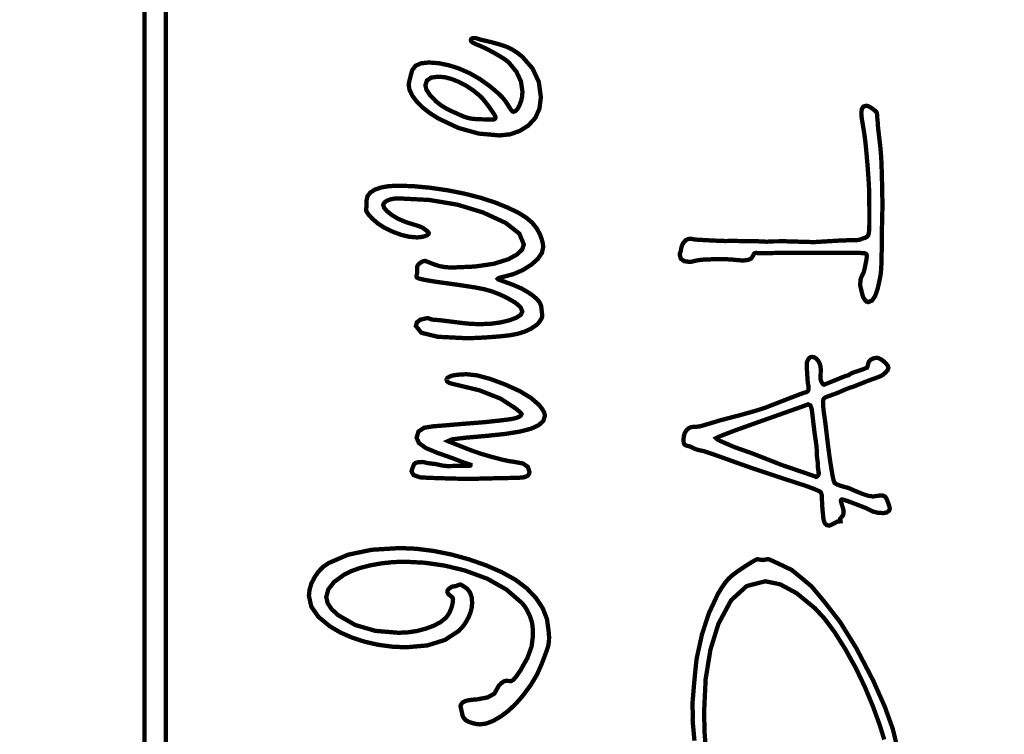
# Model space of a CAD drawing. Header units: millimetres. Extents: x 0 to 6566002, y 0 to 5716629.
# Tile 12 of 99: x 6563616 to 6563628, y 5716588 to 5716598. Entities that reach past the tile are written whole.
import ezdxf

# ---------------------------------------------------------------- set-up
doc = ezdxf.new("R2010")
doc.units = ezdxf.units.MM
doc.layers.add('mapa', color=7, linetype='Continuous')
picture_1 = doc.add_image_def('image1.jpg', size_in_pixel=(4960, 7423))

# ---------------------------------------------------------------- blocks, each defined once
blk = doc.blocks.new('A$7E5A6C2138A')
at = {"linetype": 'Continuous'}
image = blk.add_image(picture_1, insert=(-57.558, -33.427), size_in_units=(202.959, 303.743), rotation=-90, dxfattribs=at)
image.dxf.flags = 7

msp = doc.modelspace()

# ---------------------------------------------------------------- linework, layer by layer
at = {"color": 0, "linetype": 'Continuous', "const_width": 0.0559}
for points in [[(6563617.315, 5716553.517), (6563617.315, 5716627.007), (6563711.567, 5716627.007), (6563711.567, 5716553.517)], [(6563617.594, 5716553.797), (6563617.594, 5716626.727), (6563711.288, 5716626.727), (6563711.288, 5716553.797)], [(6563621.548, 5716597.301), (6563621.551, 5716597.312), (6563621.559, 5716597.32), (6563621.572, 5716597.326), (6563621.589, 5716597.327), (6563621.608, 5716597.326), (6563621.628, 5716597.32), (6563621.671, 5716597.306), (6563621.813, 5716597.273), (6563621.927, 5716597.241), (6563622.012, 5716597.212), (6563622.081, 5716597.179), (6563622.147, 5716597.137), (6563622.212, 5716597.086), (6563622.347, 5716596.932), (6563622.428, 5716596.757), (6563622.455, 5716596.559), (6563622.437, 5716596.412), (6563622.383, 5716596.29), (6563622.292, 5716596.191), (6563622.179, 5716596.12), (6563622.054, 5716596.077), (6563621.917, 5716596.063), (6563621.649, 5716596.087), (6563621.386, 5716596.16), (6563621.129, 5716596.281), (6563621.021, 5716596.349), (6563620.927, 5716596.422), (6563620.848, 5716596.5), (6563620.789, 5716596.578), (6563620.753, 5716596.651), (6563620.741, 5716596.719), (6563620.743, 5716596.736), (6563620.75, 5716596.767), (6563620.761, 5716596.812), (6563620.773, 5716596.859), (6563620.782, 5716596.893), (6563620.79, 5716596.913), (6563620.83, 5716596.966), (6563620.901, 5716596.998), (6563621, 5716597.009), (6563621.13, 5716597), (6563621.263, 5716596.973), (6563621.401, 5716596.928), (6563621.538, 5716596.867), (6563621.667, 5716596.792), (6563621.79, 5716596.704), (6563621.86, 5716596.646), (6563621.913, 5716596.599), (6563621.951, 5716596.562), (6563621.982, 5716596.525), (6563622.015, 5716596.478), (6563622.05, 5716596.422), (6563622.069, 5716596.393), (6563622.085, 5716596.376), (6563622.1, 5716596.371), (6563622.127, 5716596.38), (6563622.153, 5716596.408), (6563622.178, 5716596.454), (6563622.199, 5716596.51), (6563622.212, 5716596.568), (6563622.216, 5716596.629), (6563622.197, 5716596.763), (6563622.138, 5716596.889), (6563622.041, 5716597.007), (6563621.999, 5716597.042), (6563621.934, 5716597.084), (6563621.847, 5716597.135), (6563621.755, 5716597.184), (6563621.672, 5716597.223), (6563621.6, 5716597.252), (6563621.571, 5716597.267), (6563621.554, 5716597.283)], [(6563620.958, 5716596.713), (6563620.973, 5716596.653), (6563621.02, 5716596.583), (6563621.098, 5716596.503), (6563621.16, 5716596.454), (6563621.235, 5716596.408), (6563621.322, 5716596.366), (6563621.347, 5716596.356), (6563621.372, 5716596.344), (6563621.399, 5716596.332), (6563621.454, 5716596.308), (6563621.502, 5716596.292), (6563621.545, 5716596.282), (6563621.599, 5716596.276), (6563621.682, 5716596.272), (6563621.794, 5716596.27), (6563621.826, 5716596.268), (6563621.849, 5716596.271), (6563621.862, 5716596.281), (6563621.867, 5716596.298), (6563621.858, 5716596.322), (6563621.831, 5716596.365), (6563621.787, 5716596.428), (6563621.738, 5716596.493), (6563621.698, 5716596.542), (6563621.666, 5716596.575), (6563621.579, 5716596.646), (6563621.487, 5716596.707), (6563621.392, 5716596.757), (6563621.297, 5716596.795), (6563621.208, 5716596.818), (6563621.124, 5716596.825), (6563621.033, 5716596.813), (6563620.978, 5716596.775)], [(6563626.609, 5716596.356), (6563626.616, 5716596.407), (6563626.637, 5716596.438), (6563626.673, 5716596.448), (6563626.699, 5716596.442), (6563626.736, 5716596.422), (6563626.781, 5716596.389), (6563626.795, 5716596.376), (6563626.804, 5716596.366), (6563626.809, 5716596.358), (6563626.812, 5716596.346), (6563626.814, 5716596.326), (6563626.815, 5716596.299), (6563626.82, 5716596.253), (6563626.824, 5716596.214), (6563626.825, 5716596.179), (6563626.83, 5716596.132), (6563626.84, 5716596.045), (6563626.855, 5716595.917), (6563626.867, 5716595.777), (6563626.875, 5716595.567), (6563626.881, 5716595.286), (6563626.883, 5716595.139), (6563626.874, 5716594.764), (6563626.873, 5716594.558), (6563626.87, 5716594.409), (6563626.866, 5716594.319), (6563626.858, 5716594.251), (6563626.842, 5716594.168), (6563626.82, 5716594.071), (6563626.787, 5716593.977), (6563626.747, 5716593.92), (6563626.699, 5716593.901), (6563626.678, 5716593.907), (6563626.657, 5716593.927), (6563626.635, 5716593.961), (6563626.627, 5716593.983), (6563626.614, 5716594.033), (6563626.596, 5716594.11), (6563626.596, 5716594.151), (6563626.598, 5716594.18), (6563626.6, 5716594.197), (6563626.605, 5716594.213), (6563626.615, 5716594.237), (6563626.631, 5716594.268), (6563626.64, 5716594.289), (6563626.65, 5716594.326), (6563626.661, 5716594.379), (6563626.672, 5716594.433), (6563626.678, 5716594.474), (6563626.68, 5716594.501), (6563626.677, 5716594.517), (6563626.668, 5716594.528), (6563626.653, 5716594.534), (6563626.62, 5716594.537), (6563626.558, 5716594.54), (6563626.465, 5716594.541), (6563625.767, 5716594.541), (6563625.633, 5716594.541), (6563625.435, 5716594.537), (6563625.349, 5716594.535), (6563625.31, 5716594.535), (6563625.281, 5716594.536), (6563625.263, 5716594.537), (6563625.254, 5716594.538), (6563625.248, 5716594.539), (6563625.243, 5716594.539), (6563625.228, 5716594.535), (6563625.215, 5716594.522), (6563625.205, 5716594.501), (6563625.182, 5716594.467), (6563625.142, 5716594.448), (6563625.084, 5716594.441), (6563625.051, 5716594.442), (6563625.01, 5716594.445), (6563624.961, 5716594.45), (6563624.9, 5716594.455), (6563624.838, 5716594.457), (6563624.774, 5716594.458), (6563624.741, 5716594.458), (6563624.705, 5716594.457), (6563624.668, 5716594.456), (6563624.618, 5716594.454), (6563624.583, 5716594.452), (6563624.565, 5716594.452), (6563624.519, 5716594.448), (6563624.467, 5716594.439), (6563624.408, 5716594.424), (6563624.401, 5716594.423), (6563624.393, 5716594.422), (6563624.384, 5716594.422), (6563624.313, 5716594.432), (6563624.27, 5716594.463), (6563624.255, 5716594.514), (6563624.257, 5716594.527), (6563624.262, 5716594.545), (6563624.27, 5716594.569), (6563624.277, 5716594.611), (6563624.29, 5716594.648), (6563624.31, 5716594.679), (6563624.333, 5716594.704), (6563624.36, 5716594.718), (6563624.39, 5716594.723), (6563624.403, 5716594.722), (6563624.423, 5716594.718), (6563624.452, 5716594.712), (6563624.687, 5716594.699), (6563624.847, 5716594.693), (6563624.933, 5716594.695), (6563625.138, 5716594.691), (6563625.243, 5716594.691), (6563625.381, 5716594.684), (6563625.472, 5716594.689), (6563625.534, 5716594.689), (6563625.577, 5716594.691), (6563625.995, 5716594.679), (6563626.192, 5716594.691), (6563626.332, 5716594.699), (6563626.413, 5716594.702), (6563626.46, 5716594.706), (6563626.522, 5716594.706), (6563626.56, 5716594.706), (6563626.576, 5716594.707), (6563626.585, 5716594.71), (6563626.604, 5716594.716), (6563626.631, 5716594.727), (6563626.662, 5716594.736), (6563626.684, 5716594.75), (6563626.699, 5716594.769), (6563626.707, 5716594.799), (6563626.712, 5716594.847), (6563626.713, 5716594.911), (6563626.713, 5716595.129), (6563626.711, 5716595.294), (6563626.708, 5716595.408), (6563626.701, 5716595.518), (6563626.69, 5716595.67), (6563626.673, 5716595.865), (6563626.662, 5716595.976), (6563626.646, 5716596.097), (6563626.624, 5716596.228), (6563626.616, 5716596.278), (6563626.61, 5716596.321)], [(6563621.895, 5716594.202), (6563621.901, 5716594.195), (6563621.921, 5716594.187), (6563621.953, 5716594.176), (6563622.089, 5716594.127), (6563622.202, 5716594.078), (6563622.291, 5716594.027), (6563622.35, 5716593.986), (6563622.395, 5716593.948), (6563622.427, 5716593.914), (6563622.447, 5716593.881), (6563622.46, 5716593.844), (6563622.464, 5716593.805), (6563622.473, 5716593.723), (6563622.47, 5716593.706), (6563622.461, 5716593.684), (6563622.445, 5716593.658), (6563622.426, 5716593.633), (6563622.407, 5716593.612), (6563622.387, 5716593.596), (6563622.319, 5716593.552), (6563622.243, 5716593.517), (6563622.159, 5716593.491), (6563622.056, 5716593.471), (6563621.924, 5716593.456), (6563621.762, 5716593.444), (6563621.661, 5716593.438), (6563621.565, 5716593.434), (6563621.475, 5716593.433), (6563621.119, 5716593.451), (6563620.906, 5716593.503), (6563620.835, 5716593.591), (6563620.848, 5716593.638), (6563620.889, 5716593.671), (6563620.958, 5716593.689), (6563620.988, 5716593.693), (6563620.994, 5716593.692), (6563621.008, 5716593.687), (6563621.03, 5716593.679), (6563621.041, 5716593.675), (6563621.065, 5716593.672), (6563621.1, 5716593.67), (6563621.144, 5716593.666), (6563621.252, 5716593.653), (6563621.425, 5716593.631), (6563621.507, 5716593.622), (6563621.589, 5716593.617), (6563621.669, 5716593.615), (6563621.806, 5716593.62), (6563621.932, 5716593.637), (6563622.048, 5716593.665), (6563622.14, 5716593.7), (6563622.196, 5716593.738), (6563622.214, 5716593.779), (6563622.193, 5716593.832), (6563622.131, 5716593.889), (6563622.027, 5716593.95), (6563621.921, 5716594.001), (6563621.82, 5716594.04), (6563621.725, 5716594.067), (6563621.596, 5716594.092), (6563621.394, 5716594.123), (6563621.118, 5716594.161), (6563621.047, 5716594.172), (6563620.977, 5716594.184), (6563620.907, 5716594.198), (6563620.869, 5716594.208), (6563620.847, 5716594.219), (6563620.842, 5716594.231), (6563620.853, 5716594.283), (6563620.851, 5716594.357), (6563620.856, 5716594.374), (6563620.869, 5716594.391), (6563620.889, 5716594.408), (6563620.912, 5716594.423), (6563620.934, 5716594.432), (6563620.954, 5716594.435), (6563620.97, 5716594.43), (6563621.01, 5716594.414), (6563621.076, 5716594.388), (6563621.144, 5716594.367), (6563621.218, 5716594.354), (6563621.297, 5716594.349), (6563621.6, 5716594.362), (6563621.846, 5716594.398), (6563622.036, 5716594.458), (6563622.146, 5716594.519), (6563622.212, 5716594.582), (6563622.234, 5716594.648), (6563622.176, 5716594.789), (6563621.999, 5716594.928), (6563621.704, 5716595.064), (6563621.372, 5716595.165), (6563621.007, 5716595.226), (6563620.609, 5716595.246), (6563620.557, 5716595.243), (6563620.51, 5716595.235), (6563620.469, 5716595.22), (6563620.437, 5716595.202), (6563620.418, 5716595.181), (6563620.411, 5716595.159), (6563620.424, 5716595.123), (6563620.461, 5716595.08), (6563620.523, 5716595.03), (6563620.602, 5716594.983), (6563620.704, 5716594.939), (6563620.829, 5716594.9), (6563620.882, 5716594.883), (6563620.921, 5716594.866), (6563620.946, 5716594.849), (6563620.978, 5716594.824), (6563620.996, 5716594.806), (6563621.002, 5716594.796), (6563620.997, 5716594.782), (6563620.981, 5716594.769), (6563620.954, 5716594.757), (6563620.92, 5716594.748), (6563620.884, 5716594.742), (6563620.846, 5716594.74), (6563620.751, 5716594.748), (6563620.648, 5716594.772), (6563620.537, 5716594.813), (6563620.43, 5716594.864), (6563620.341, 5716594.921), (6563620.269, 5716594.984), (6563620.223, 5716595.034), (6563620.196, 5716595.073), (6563620.189, 5716595.099), (6563620.196, 5716595.159), (6563620.195, 5716595.218), (6563620.207, 5716595.274), (6563620.243, 5716595.321), (6563620.304, 5716595.36), (6563620.386, 5716595.388), (6563620.485, 5716595.405), (6563620.604, 5716595.411), (6563620.807, 5716595.404), (6563621.021, 5716595.384), (6563621.246, 5716595.351), (6563621.467, 5716595.307), (6563621.67, 5716595.255), (6563621.856, 5716595.195), (6563622.024, 5716595.127), (6563622.16, 5716595.062), (6563622.264, 5716594.997), (6563622.343, 5716594.93), (6563622.404, 5716594.854), (6563622.447, 5716594.77), (6563622.468, 5716594.711), (6563622.481, 5716594.659), (6563622.485, 5716594.614), (6563622.468, 5716594.539), (6563622.416, 5716594.462), (6563622.331, 5716594.386), (6563622.222, 5716594.317), (6563622.1, 5716594.264), (6563621.966, 5716594.228), (6563621.926, 5716594.218), (6563621.903, 5716594.209)], [(6563625.902, 5716593.092), (6563625.904, 5716593.117), (6563625.911, 5716593.139), (6563625.922, 5716593.16), (6563625.936, 5716593.177), (6563625.952, 5716593.187), (6563625.969, 5716593.19), (6563625.997, 5716593.185), (6563626.024, 5716593.169), (6563626.048, 5716593.142), (6563626.067, 5716593.109), (6563626.079, 5716593.072), (6563626.083, 5716593.032), (6563626.081, 5716592.912), (6563626.082, 5716592.895), (6563626.088, 5716592.877), (6563626.097, 5716592.859), (6563626.107, 5716592.842), (6563626.117, 5716592.833), (6563626.127, 5716592.829), (6563626.146, 5716592.838), (6563626.227, 5716592.87), (6563626.398, 5716592.94), (6563626.439, 5716592.951), (6563626.484, 5716592.979), (6563626.572, 5716593.009), (6563626.63, 5716593.029), (6563626.666, 5716593.044), (6563626.682, 5716593.05), (6563626.687, 5716593.059), (6563626.692, 5716593.077), (6563626.699, 5716593.105), (6563626.705, 5716593.124), (6563626.718, 5716593.141), (6563626.737, 5716593.157), (6563626.759, 5716593.168), (6563626.783, 5716593.175), (6563626.809, 5716593.178), (6563626.833, 5716593.174), (6563626.859, 5716593.161), (6563626.889, 5716593.141), (6563626.928, 5716593.106), (6563626.952, 5716593.075), (6563626.96, 5716593.047), (6563626.951, 5716593.021), (6563626.926, 5716592.99), (6563626.883, 5716592.953), (6563626.854, 5716592.938), (6563626.791, 5716592.914), (6563626.695, 5716592.88), (6563626.506, 5716592.804), (6563626.461, 5716592.79), (6563626.406, 5716592.769), (6563626.34, 5716592.74), (6563626.302, 5716592.723), (6563626.241, 5716592.701), (6563626.157, 5716592.671), (6563626.132, 5716592.658), (6563626.117, 5716592.637), (6563626.112, 5716592.609), (6563626.114, 5716592.56), (6563626.119, 5716592.504), (6563626.127, 5716592.443), (6563626.133, 5716592.406), (6563626.144, 5716592.324), (6563626.159, 5716592.197), (6563626.178, 5716592.039), (6563626.197, 5716591.894), (6563626.217, 5716591.762), (6563626.235, 5716591.655), (6563626.25, 5716591.586), (6563626.262, 5716591.555), (6563626.294, 5716591.535), (6563626.35, 5716591.515), (6563626.43, 5716591.493), (6563626.442, 5716591.49), (6563626.47, 5716591.478), (6563626.514, 5716591.458), (6563626.618, 5716591.415), (6563626.699, 5716591.388), (6563626.757, 5716591.38), (6563626.768, 5716591.38), (6563626.78, 5716591.382), (6563626.794, 5716591.384), (6563626.822, 5716591.388), (6563626.847, 5716591.391), (6563626.866, 5716591.392), (6563626.888, 5716591.391), (6563626.904, 5716591.386), (6563626.917, 5716591.378), (6563626.927, 5716591.365), (6563626.938, 5716591.344), (6563626.95, 5716591.315), (6563626.966, 5716591.27), (6563626.975, 5716591.239), (6563626.978, 5716591.221), (6563626.975, 5716591.207), (6563626.967, 5716591.193), (6563626.952, 5716591.181), (6563626.934, 5716591.171), (6563626.913, 5716591.166), (6563626.89, 5716591.164), (6563626.82, 5716591.169), (6563626.757, 5716591.185), (6563626.702, 5716591.213), (6563626.672, 5716591.228), (6563626.613, 5716591.251), (6563626.527, 5716591.284), (6563626.441, 5716591.316), (6563626.386, 5716591.335), (6563626.36, 5716591.341), (6563626.351, 5716591.339), (6563626.346, 5716591.332), (6563626.344, 5716591.32), (6563626.347, 5716591.307), (6563626.355, 5716591.278), (6563626.37, 5716591.232), (6563626.375, 5716591.216), (6563626.378, 5716591.198), (6563626.379, 5716591.178), (6563626.378, 5716591.158), (6563626.374, 5716591.141), (6563626.367, 5716591.128), (6563626.335, 5716591.091), (6563626.34, 5716591.057), (6563626.301, 5716591.055), (6563626.247, 5716591.025), (6563626.211, 5716591.007), (6563626.191, 5716591.001), (6563626.159, 5716591.009), (6563626.136, 5716591.032), (6563626.122, 5716591.07), (6563626.117, 5716591.099), (6563626.112, 5716591.146), (6563626.106, 5716591.208), (6563626.101, 5716591.274), (6563626.099, 5716591.327), (6563626.098, 5716591.369), (6563626.095, 5716591.405), (6563626.085, 5716591.43), (6563626.07, 5716591.445), (6563625.99, 5716591.48), (6563625.872, 5716591.523), (6563625.717, 5716591.573), (6563625.432, 5716591.667), (6563625.179, 5716591.752), (6563624.959, 5716591.83), (6563624.717, 5716591.917), (6563624.563, 5716591.968), (6563624.498, 5716591.982), (6563624.464, 5716591.992), (6563624.43, 5716592.007), (6563624.396, 5716592.026), (6563624.359, 5716592.034), (6563624.334, 5716592.043), (6563624.318, 5716592.052), (6563624.31, 5716592.065), (6563624.306, 5716592.086), (6563624.304, 5716592.112), (6563624.308, 5716592.16), (6563624.32, 5716592.201), (6563624.34, 5716592.236), (6563624.367, 5716592.262), (6563624.4, 5716592.278), (6563624.438, 5716592.283), (6563624.474, 5716592.284), (6563624.5, 5716592.287), (6563624.518, 5716592.289), (6563624.555, 5716592.3), (6563624.641, 5716592.325), (6563624.776, 5716592.366), (6563625.051, 5716592.438), (6563625.246, 5716592.493), (6563625.364, 5716592.531), (6563625.633, 5716592.636), (6563625.799, 5716592.7), (6563625.862, 5716592.723), (6563625.898, 5716592.733), (6563625.919, 5716592.75), (6563625.926, 5716592.774), (6563625.925, 5716592.796), (6563625.922, 5716592.821), (6563625.916, 5716592.851), (6563625.913, 5716592.884), (6563625.908, 5716592.954), (6563625.902, 5716593.06), (6563625.902, 5716593.071), (6563625.902, 5716593.082)], [(6563621.232, 5716592.894), (6563621.24, 5716592.914), (6563621.264, 5716592.931), (6563621.302, 5716592.946), (6563621.355, 5716592.956), (6563621.419, 5716592.962), (6563621.495, 5716592.965), (6563621.628, 5716592.95), (6563621.796, 5716592.905), (6563621.997, 5716592.83), (6563622.183, 5716592.745), (6563622.328, 5716592.657), (6563622.433, 5716592.565), (6563622.474, 5716592.512), (6563622.499, 5716592.466), (6563622.507, 5716592.427), (6563622.487, 5716592.36), (6563622.428, 5716592.305), (6563622.33, 5716592.259), (6563622.187, 5716592.222), (6563621.996, 5716592.191), (6563621.757, 5716592.166), (6563621.473, 5716592.141), (6563621.302, 5716592.12), (6563621.245, 5716592.102), (6563621.25, 5716592.097), (6563621.263, 5716592.091), (6563621.285, 5716592.083), (6563621.329, 5716592.066), (6563621.396, 5716592.039), (6563621.484, 5716592.004), (6563621.577, 5716591.968), (6563621.69, 5716591.93), (6563621.822, 5716591.892), (6563621.949, 5716591.858), (6563622.048, 5716591.837), (6563622.119, 5716591.827), (6563622.223, 5716591.807), (6563622.286, 5716591.764), (6563622.307, 5716591.698), (6563622.302, 5716591.672), (6563622.288, 5716591.651), (6563622.263, 5716591.637), (6563622.226, 5716591.627), (6563622.171, 5716591.622), (6563622.1, 5716591.62), (6563622.039, 5716591.619), (6563621.926, 5716591.617), (6563621.761, 5716591.613), (6563621.677, 5716591.611), (6563621.6, 5716591.609), (6563621.527, 5716591.609), (6563621.46, 5716591.609), (6563621.391, 5716591.61), (6563621.32, 5716591.611), (6563621.171, 5716591.616), (6563621.071, 5716591.619), (6563621.02, 5716591.62), (6563620.886, 5716591.628), (6563620.805, 5716591.657), (6563620.779, 5716591.705), (6563620.78, 5716591.714), (6563620.785, 5716591.73), (6563620.793, 5716591.753), (6563620.802, 5716591.776), (6563620.809, 5716591.793), (6563620.814, 5716591.803), (6563620.833, 5716591.816), (6563620.869, 5716591.824), (6563620.922, 5716591.827), (6563620.934, 5716591.825), (6563620.957, 5716591.82), (6563620.992, 5716591.811), (6563621.04, 5716591.806), (6563621.074, 5716591.802), (6563621.096, 5716591.799), (6563621.157, 5716591.785), (6563621.208, 5716591.776), (6563621.247, 5716591.774), (6563621.479, 5716591.777), (6563621.506, 5716591.775), (6563621.528, 5716591.776), (6563621.541, 5716591.781), (6563621.546, 5716591.788), (6563621.542, 5716591.792), (6563621.529, 5716591.796), (6563621.508, 5716591.803), (6563621.475, 5716591.813), (6563621.437, 5716591.826), (6563621.393, 5716591.844), (6563621.312, 5716591.875), (6563621.22, 5716591.908), (6563621.116, 5716591.944), (6563620.965, 5716592.007), (6563620.874, 5716592.073), (6563620.844, 5716592.142), (6563620.868, 5716592.222), (6563620.942, 5716592.271), (6563621.064, 5716592.29), (6563621.207, 5716592.301), (6563621.43, 5716592.32), (6563621.734, 5716592.344), (6563621.936, 5716592.366), (6563622.067, 5716592.383), (6563622.128, 5716592.395), (6563622.171, 5716592.412), (6563622.196, 5716592.43), (6563622.205, 5716592.448), (6563622.2, 5716592.458), (6563622.187, 5716592.472), (6563622.164, 5716592.491), (6563622.155, 5716592.498), (6563622.144, 5716592.508), (6563622.128, 5716592.521), (6563621.932, 5716592.649), (6563621.656, 5716592.757), (6563621.299, 5716592.843), (6563621.262, 5716592.855), (6563621.24, 5716592.872)], [(6563624.727, 5716592.135), (6563624.74, 5716592.121), (6563624.781, 5716592.099), (6563624.85, 5716592.069), (6563624.963, 5716592.02), (6563625.193, 5716591.939), (6563625.575, 5716591.789), (6563626.004, 5716591.642), (6563626.012, 5716591.637), (6563626.018, 5716591.634), (6563626.023, 5716591.633), (6563626.031, 5716591.635), (6563626.039, 5716591.642), (6563626.047, 5716591.652), (6563626.054, 5716591.664), (6563626.058, 5716591.675), (6563626.058, 5716591.683), (6563626.044, 5716591.773), (6563626.044, 5716591.821), (6563626.034, 5716591.899), (6563626.032, 5716591.967), (6563626.028, 5716592.032), (6563626.019, 5716592.095), (6563626.003, 5716592.205), (6563625.989, 5716592.319), (6563625.976, 5716592.436), (6563625.966, 5716592.514), (6563625.949, 5716592.561), (6563625.926, 5716592.577), (6563625.922, 5716592.576), (6563625.918, 5716592.574), (6563625.911, 5716592.571), (6563625.819, 5716592.537), (6563625.609, 5716592.463), (6563625.282, 5716592.347), (6563624.975, 5716592.237), (6563624.79, 5716592.166)], [(6563621.413, 5716588.66), (6563621.424, 5716588.687), (6563621.442, 5716588.708), (6563621.469, 5716588.723), (6563621.508, 5716588.734), (6563621.562, 5716588.742), (6563621.632, 5716588.748), (6563621.765, 5716588.773), (6563621.852, 5716588.822), (6563621.893, 5716588.895), (6563621.903, 5716588.915), (6563621.919, 5716588.935), (6563621.941, 5716588.956), (6563621.963, 5716588.973), (6563621.983, 5716588.984), (6563621.999, 5716588.987), (6563622.068, 5716588.985), (6563622.097, 5716589), (6563622.138, 5716589.047), (6563622.192, 5716589.126), (6563622.281, 5716589.285), (6563622.335, 5716589.434), (6563622.352, 5716589.572), (6563622.351, 5716589.634), (6563622.348, 5716589.685), (6563622.343, 5716589.726), (6563622.335, 5716589.762), (6563622.323, 5716589.8), (6563622.308, 5716589.839), (6563622.278, 5716589.901), (6563622.245, 5716589.954), (6563622.208, 5716589.999), (6563622.008, 5716590.172), (6563621.761, 5716590.312), (6563621.467, 5716590.42), (6563621.206, 5716590.483), (6563620.947, 5716590.52), (6563620.693, 5716590.533), (6563620.539, 5716590.528), (6563620.39, 5716590.512), (6563620.244, 5716590.486), (6563620.11, 5716590.452), (6563619.995, 5716590.41), (6563619.9, 5716590.362), (6563619.774, 5716590.27), (6563619.699, 5716590.173), (6563619.673, 5716590.074), (6563619.691, 5716589.996), (6563619.742, 5716589.918), (6563619.828, 5716589.839), (6563620.049, 5716589.712), (6563620.31, 5716589.636), (6563620.611, 5716589.611), (6563620.733, 5716589.617), (6563620.852, 5716589.635), (6563620.967, 5716589.666), (6563621.071, 5716589.705), (6563621.156, 5716589.751), (6563621.223, 5716589.805), (6563621.247, 5716589.835), (6563621.269, 5716589.872), (6563621.289, 5716589.916), (6563621.304, 5716589.962), (6563621.313, 5716590.006), (6563621.316, 5716590.048), (6563621.311, 5716590.064), (6563621.295, 5716590.082), (6563621.269, 5716590.101), (6563621.255, 5716590.115), (6563621.246, 5716590.13), (6563621.243, 5716590.147), (6563621.246, 5716590.162), (6563621.256, 5716590.176), (6563621.271, 5716590.187), (6563621.301, 5716590.209), (6563621.35, 5716590.217), (6563621.41, 5716590.238), (6563621.417, 5716590.236), (6563621.432, 5716590.228), (6563621.453, 5716590.214), (6563621.476, 5716590.199), (6563621.493, 5716590.187), (6563621.504, 5716590.177), (6563621.538, 5716590.131), (6563621.558, 5716590.073), (6563621.564, 5716590.002), (6563621.559, 5716589.94), (6563621.543, 5716589.876), (6563621.516, 5716589.809), (6563621.48, 5716589.744), (6563621.439, 5716589.687), (6563621.391, 5716589.636), (6563621.211, 5716589.518), (6563620.983, 5716589.447), (6563620.707, 5716589.423), (6563620.528, 5716589.431), (6563620.35, 5716589.455), (6563620.175, 5716589.494), (6563620.008, 5716589.548), (6563619.858, 5716589.614), (6563619.724, 5716589.692), (6563619.571, 5716589.818), (6563619.479, 5716589.951), (6563619.448, 5716590.091), (6563619.456, 5716590.17), (6563619.48, 5716590.25), (6563619.521, 5716590.331), (6563619.573, 5716590.406), (6563619.634, 5716590.468), (6563619.703, 5716590.515), (6563619.955, 5716590.624), (6563620.263, 5716590.688), (6563620.626, 5716590.71), (6563620.84, 5716590.701), (6563621.062, 5716590.673), (6563621.293, 5716590.627), (6563621.522, 5716590.564), (6563621.742, 5716590.487), (6563621.951, 5716590.396), (6563622.125, 5716590.299), (6563622.272, 5716590.188), (6563622.391, 5716590.063), (6563622.48, 5716589.928), (6563622.534, 5716589.789), (6563622.554, 5716589.644), (6563622.558, 5716589.606), (6563622.56, 5716589.576), (6563622.561, 5716589.557), (6563622.56, 5716589.509), (6563622.555, 5716589.468), (6563622.548, 5716589.433), (6563622.533, 5716589.386), (6563622.504, 5716589.308), (6563622.462, 5716589.198), (6563622.405, 5716589.07), (6563622.325, 5716588.935), (6563622.221, 5716588.795), (6563622.131, 5716588.691), (6563622.035, 5716588.601), (6563621.936, 5716588.526), (6563621.838, 5716588.469), (6563621.747, 5716588.434), (6563621.665, 5716588.423), (6563621.639, 5716588.425), (6563621.608, 5716588.43), (6563621.57, 5716588.44), (6563621.533, 5716588.451), (6563621.505, 5716588.463), (6563621.486, 5716588.474), (6563621.458, 5716588.502), (6563621.44, 5716588.535), (6563621.432, 5716588.574)]]:
    msp.add_lwpolyline(points, close=True, dxfattribs=at)
for points in [[(6563624.446, 5716588.211), (6563624.428, 5716588.407), (6563624.422, 5716588.477), (6563624.422, 5716588.481), (6563624.423, 5716588.487), (6563624.424, 5716588.496), (6563624.426, 5716588.515), (6563624.427, 5716588.528), (6563624.427, 5716588.533), (6563624.42, 5716588.654), (6563624.421, 5716588.702), (6563624.429, 5716588.803), (6563624.442, 5716588.956), (6563624.457, 5716589.113), (6563624.468, 5716589.222), (6563624.476, 5716589.284), (6563624.544, 5716589.593), (6563624.635, 5716589.869), (6563624.748, 5716590.111), (6563624.798, 5716590.194), (6563624.845, 5716590.262), (6563624.889, 5716590.313), (6563624.942, 5716590.361), (6563625.016, 5716590.416), (6563625.11, 5716590.478), (6563625.19, 5716590.528), (6563625.24, 5716590.557), (6563625.261, 5716590.565), (6563625.334, 5716590.555), (6563625.405, 5716590.567), (6563625.441, 5716590.551), (6563625.542, 5716590.505), (6563625.707, 5716590.426), (6563625.847, 5716590.311), (6563625.932, 5716590.24), (6563625.962, 5716590.215), (6563625.983, 5716590.19), (6563626.04, 5716590.122), (6563626.133, 5716590.01), (6563626.334, 5716589.751), (6563626.544, 5716589.412), (6563626.762, 5716588.993), (6563626.914, 5716588.651), (6563627.017, 5716588.365), (6563627.072, 5716588.137)], [(6563626.906, 5716588.226), (6563626.851, 5716588.405), (6563626.76, 5716588.656), (6563626.654, 5716588.911), (6563626.535, 5716589.159), (6563626.4, 5716589.401), (6563626.263, 5716589.619), (6563626.132, 5716589.795), (6563626.008, 5716589.929), (6563625.771, 5716590.124), (6563625.557, 5716590.24), (6563625.364, 5716590.279), (6563625.124, 5716590.218), (6563624.921, 5716590.033), (6563624.756, 5716589.726), (6563624.653, 5716589.392), (6563624.591, 5716589.011), (6563624.571, 5716588.584), (6563624.577, 5716588.321), (6563624.594, 5716588.098)]]:
    msp.add_lwpolyline(points, dxfattribs=at)

# ---------------------------------------------------------------- block references
at = {"layer": 'mapa', "linetype": 'Continuous', "xscale": 1.0356281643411, "yscale": 1.0356281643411, "zscale": 1.0356281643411}
msp.add_blockref('A$7E5A6C2138A', (6563456.611, 5716661.625), dxfattribs=at)

doc.saveas('drawing.dxf')
